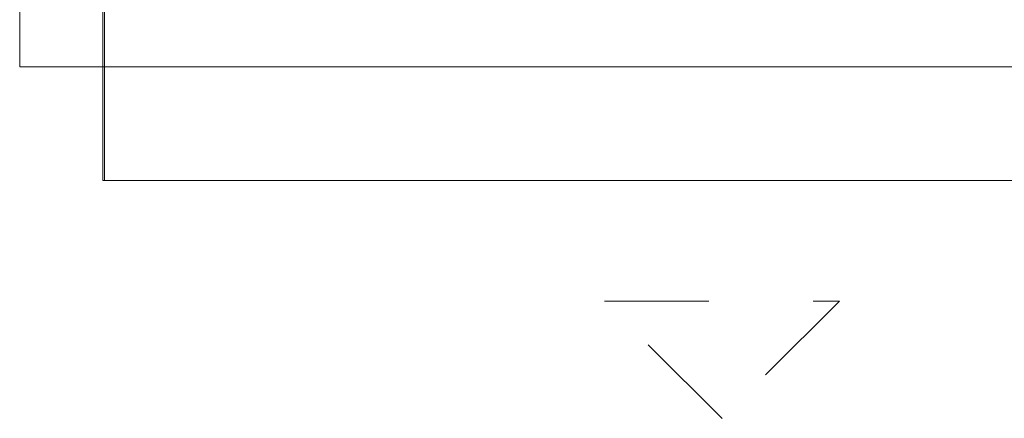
# Model space of a CAD drawing. Header units: inches. Extents: x -462 to -293, y -254 to -12.
# Tile 2 of 89: x -425 to -413, y -42 to -37. Entities that reach past the tile are written whole.
import ezdxf

# ---------------------------------------------------------------- set-up
doc = ezdxf.new("R2010")
doc.units = ezdxf.units.IN
doc.header["$LTSCALE"] = 32
doc.header["$MEASUREMENT"] = 0
doc.linetypes.add('Dash Style-1', pattern=[0.083328, 0.041656, -0.041672])
for name, color, linetype, lineweight in [('DashLine', 7, 'Dash Style-1', 13), ('Drawing', 7, 'Continuous', 18), ('None', 7, 'Continuous', 18), ('SolidLine', 7, 'Continuous', 15)]:
    doc.layers.add(name, color=color, linetype=linetype, lineweight=lineweight)

# ---------------------------------------------------------------- blocks, each defined once
blk = doc.blocks.new('Group-15')
at = {"layer": 'DashLine'}
blk.add_line((-31.122, -24.016), (-76.831, -24.016), dxfattribs=at)
at = {"layer": 'SolidLine'}
for p, q in [((-76.831, -24.016), (-76.831, -25.472)), ((-76.831, -25.472), (-31.122, -25.472))]:
    blk.add_line(p, q, dxfattribs=at)
blk = doc.blocks.new('Group-16')
at = {"layer": 'None'}
blk.add_blockref('Group-15', (0, 0), dxfattribs=at)
blk = doc.blocks.new('Group-17')
at = {"layer": 'SolidLine', "flags": 128}
blk.add_lwpolyline([(-76.85, -25.472), (-76.85, -2.559), (-76.831, -2.559), (-76.831, -25.472)], close=True, dxfattribs=at)
blk = doc.blocks.new('Group-21')
at = {"layer": 'None'}
for name in ['Group-17', 'Group-16']:
    blk.add_blockref(name, (0, 0), dxfattribs=at)
blk = doc.blocks.new('Group-66')
at = {"layer": 'None'}
blk.add_blockref('Group-21', (0, 0), dxfattribs=at)
blk = doc.blocks.new('SL Runoff Utility L Desk2 (2D)')
at = {"layer": 'None'}
blk.add_blockref('Group-66', (0, 0), dxfattribs=at)
at = {"layer": 'Drawing', "color": 0, "flags": 1}
for tag in ['Catalog', 'Custom', 'FinishGroup', 'Discount', 'Tag', 'Item1', 'Item2', 'Item3', 'Item4', 'Item5', 'Item6', 'Item7', 'Item8', 'Item9', 'Item10', 'Item11', 'Item12', 'Item13', 'Item14', 'Item15', 'Item16', 'Item17', 'Item18', 'Item19', 'Item20', 'Item21', 'Item22', 'Item23', 'Item24', 'Item25', 'Option1', 'Option2', 'Option3', 'Option4', 'Option5', 'Option6', 'Option7', 'Option8', 'Option9', 'Option10', 'Option11', 'Option12']:
    blk.add_attdef(tag, (-64.78, -74.685), '', height=0.00709, dxfattribs=at)
blk = doc.blocks.new('Group-70')
at = {"layer": 'DashLine'}
for p, q in [((7.476, -27.016), (10.476, -27.016)), ((8.976, -28.516), (7.476, -27.016)), ((10.476, -27.016), (8.976, -28.516))]:
    blk.add_line(p, q, dxfattribs=at)
at = {"layer": 'DashLine', "flags": 128}
blk.add_lwpolyline([(0.118, -23.268), (17.835, -23.268), (17.835, -24.016), (0.118, -24.016)], close=True, dxfattribs=at)
blk = doc.blocks.new('Group-71')
at = {"layer": 'None'}
blk.add_blockref('Group-70', (0, 0), dxfattribs=at)
blk = doc.blocks.new('SL Low Storage (2D)-1')
at = {"layer": 'None'}
blk.add_blockref('Group-71', (0, 0), dxfattribs=at)
at = {"layer": 'Drawing', "color": 0, "flags": 1}
for tag in ['Catalog', 'FinishGroup', 'Custom', 'Discount', 'Tag', 'Item1', 'Item2', 'Item3', 'Item4', 'Item5', 'Item6', 'Item7', 'Item8', 'Item9', 'Item10', 'Item11', 'Item12', 'Item13', 'Item14', 'Item15', 'Item16', 'Item17', 'Item18', 'Item19', 'Item20', 'Item21', 'Item22', 'Item23', 'Item24', 'Item25', 'Option1', 'Option2', 'Option3', 'Option4', 'Option5', 'Option6', 'Option7', 'Option8', 'Option9', 'Option10', 'Option11', 'Option12']:
    blk.add_attdef(tag, (-65.843, -27.177), '', height=0.00709, dxfattribs=at)
blk = doc.blocks.new('Group-73')
at = {"layer": 'SolidLine', "flags": 128}
blk.add_lwpolyline([(0, 0), (17.992, 0), (17.992, -24.016), (0, -24.016)], close=True, dxfattribs=at)
blk = doc.blocks.new('Group-74')
at = {"layer": 'None'}
blk.add_blockref('Group-73', (0, 0), dxfattribs=at)
blk = doc.blocks.new('SL Lowboy Top (2D)')
at = {"layer": 'None'}
blk.add_blockref('Group-74', (0, 0), dxfattribs=at)
at = {"layer": 'Drawing', "color": 0, "flags": 1}
for tag in ['Catalog', 'FinishGroup', 'Custom', 'Discount', 'Tag', 'Item1', 'Item2', 'Item3', 'Item4', 'Item5', 'Item6', 'Item7', 'Item8', 'Item9', 'Item10', 'Item11', 'Item12', 'Item13', 'Item14', 'Item15', 'Item16', 'Item17', 'Item18', 'Item19', 'Item20', 'Item21', 'Item22', 'Item23', 'Item24', 'Item25', 'Option1', 'Option2', 'Option3', 'Option4', 'Option5', 'Option6', 'Option7', 'Option8', 'Option9', 'Option10', 'Option11', 'Option12']:
    blk.add_attdef(tag, (-65.843, -22.677), '', height=0.00709, dxfattribs=at)

msp = doc.modelspace()

# ---------------------------------------------------------------- block references
at = {"layer": 'Drawing'}
msp.add_blockref('SL Runoff Utility L Desk2 (2D)', (-347.388, -13.639), dxfattribs=at)

# ---------------------------------------------------------------- next in the draw order: block references
for name in ['SL Low Storage (2D)-1', 'SL Lowboy Top (2D)']:
    msp.add_blockref(name, (-425.302, -13.639), dxfattribs=at)

doc.saveas('drawing.dxf')
